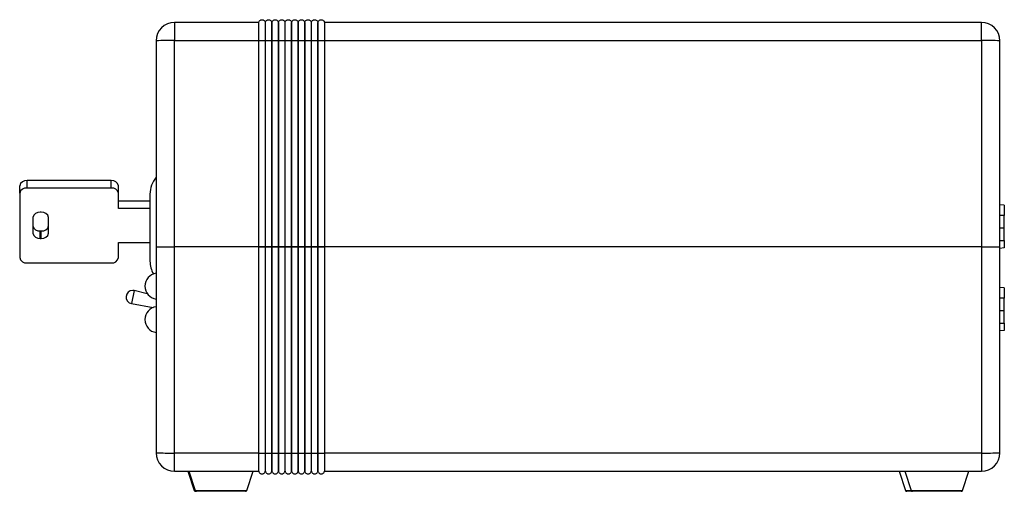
# Model space of a CAD drawing. Header units: inches. Extents: x 0.5 to 25.1, y 1 to 26.2.
# Tile 14 of 23: x 17.8 to 25.1, y 10 to 13.5. Entities that reach past the tile are written whole.
import ezdxf

# ---------------------------------------------------------------- set-up
doc = ezdxf.new("R2010")
doc.units = ezdxf.units.IN
doc.header["$MEASUREMENT"] = 0
doc.layers.add('SLD-0_0', color=7, linetype='Continuous')

msp = doc.modelspace()

# ---------------------------------------------------------------- linework, layer by layer
at = {"layer": 'SLD-0_0', "color": 7, "linetype": 'Continuous', "lineweight": 25}
for p, q in [((18.9343, 13.4653), (18.9343, 13.3294)), ((19.5647, 13.4653), (18.9343, 13.4653)), ((19.614, 13.4653), (19.613, 13.4653)), ((19.6632, 13.4653), (19.6622, 13.4653)), ((19.7124, 13.4653), (19.7114, 13.4653)), ((19.7616, 13.4653), (19.7606, 13.4653)), ((19.8108, 13.4653), (19.8098, 13.4653)), ((19.86, 13.4653), (19.859, 13.4653)), ((19.9092, 13.4653), (19.9082, 13.4653)), ((19.9584, 13.4653), (19.9574, 13.4653)), ((20.0077, 13.4653), (20.0067, 13.4653)), ((24.9717, 13.4653), (20.0559, 13.4653)), ((24.9717, 13.3294), (24.9717, 13.4653)), ((18.7965, 13.3275), (18.7965, 11.7881)), ((18.9343, 11.7881), (18.9343, 13.3294)), ((18.9343, 13.3294), (19.5647, 13.3294)), ((19.5647, 11.7881), (19.5647, 13.3294)), ((19.613, 13.3294), (19.613, 11.7881)), ((19.613, 13.3294), (19.614, 13.3294)), ((19.614, 11.7881), (19.614, 13.3294)), ((19.6622, 13.3294), (19.6622, 11.7881)), ((19.6622, 13.3294), (19.6632, 13.3294)), ((19.6632, 11.7881), (19.6632, 13.3294)), ((19.7114, 13.3294), (19.7114, 11.7881)), ((19.7114, 13.3294), (19.7124, 13.3294)), ((19.7124, 11.7881), (19.7124, 13.3294)), ((19.7606, 13.3294), (19.7606, 11.7881)), ((19.7606, 13.3294), (19.7616, 13.3294)), ((19.7616, 11.7881), (19.7616, 13.3294)), ((19.8098, 13.3294), (19.8098, 11.7881)), ((19.8098, 13.3294), (19.8108, 13.3294)), ((19.8108, 11.7881), (19.8108, 13.3294)), ((19.859, 13.3294), (19.859, 11.7881)), ((19.859, 13.3294), (19.86, 13.3294)), ((19.86, 11.7881), (19.86, 13.3294)), ((19.9082, 13.3294), (19.9082, 11.7881)), ((19.9082, 13.3294), (19.9092, 13.3294)), ((19.9092, 11.7881), (19.9092, 13.3294)), ((19.9574, 13.3294), (19.9574, 11.7881)), ((19.9574, 13.3294), (19.9584, 13.3294)), ((19.9584, 11.7881), (19.9584, 13.3294)), ((20.0067, 13.3294), (20.0067, 11.7881)), ((20.0067, 13.3294), (20.0077, 13.3294)), ((20.0077, 11.7881), (20.0077, 13.3294)), ((20.0559, 13.3294), (20.0559, 11.7881)), ((20.0559, 13.3294), (24.9717, 13.3294)), ((24.9717, 13.3294), (24.9717, 11.7881)), ((25.1095, 11.7881), (25.1095, 13.3275)), ((17.7758, 12.1876), (17.7758, 12.2433)), ((17.831, 12.2266), (17.831, 12.2823)), ((18.4607, 12.2823), (17.831, 12.2823)), ((18.4607, 12.2266), (18.4607, 12.2823)), ((18.5158, 12.1876), (18.5158, 12.2433)), ((17.7758, 12.1876), (17.7758, 11.707)), ((18.4607, 12.2266), (17.831, 12.2266)), ((18.5158, 12.0735), (18.5158, 12.1876)), ((18.7508, 12.1816), (18.7508, 11.6816)), ((18.7508, 12.1292), (18.5158, 12.1292)), ((25.143, 12.0988), (25.1095, 12.1017)), ((25.143, 12.0988), (25.143, 12.0213)), ((17.9372, 12.0457), (17.9294, 12.0457)), ((18.7508, 12.0735), (18.5158, 12.0735)), ((25.143, 12.0213), (25.1095, 12.0213)), ((25.143, 11.9268), (25.143, 12.0213)), ((17.8743, 12.0067), (17.8743, 11.8898)), ((17.9924, 11.8898), (17.9924, 12.0067)), ((17.9294, 11.8508), (17.9294, 11.9065)), ((17.9294, 11.9065), (17.9372, 11.9065)), ((17.9372, 11.8508), (17.9372, 11.9065)), ((25.143, 11.9268), (25.1095, 11.9268)), ((25.143, 11.8324), (25.143, 11.9268)), ((17.9294, 11.8508), (17.9372, 11.8508)), ((18.5158, 11.707), (18.5158, 11.8211)), ((18.5158, 11.8211), (18.7508, 11.8211)), ((18.7965, 11.7881), (18.7965, 10.2488)), ((19.5647, 11.7881), (18.9343, 11.7881)), ((18.9343, 10.2469), (18.9343, 11.7881)), ((19.5647, 10.2469), (19.5647, 11.7881)), ((19.613, 11.7881), (19.5647, 11.7881)), ((19.613, 11.7881), (19.613, 10.2469)), ((19.614, 11.7881), (19.613, 11.7881)), ((19.614, 10.2469), (19.614, 11.7881)), ((19.6622, 11.7881), (19.614, 11.7881)), ((19.6622, 11.7881), (19.6622, 10.2469)), ((19.6632, 11.7881), (19.6622, 11.7881)), ((19.6632, 10.2469), (19.6632, 11.7881)), ((19.7114, 11.7881), (19.6632, 11.7881)), ((19.7114, 11.7881), (19.7114, 10.2469)), ((19.7124, 11.7881), (19.7114, 11.7881)), ((19.7124, 10.2469), (19.7124, 11.7881)), ((19.7606, 11.7881), (19.7124, 11.7881)), ((19.7606, 11.7881), (19.7606, 10.2469)), ((19.7616, 11.7881), (19.7606, 11.7881)), ((19.7616, 10.2469), (19.7616, 11.7881)), ((19.8098, 11.7881), (19.7616, 11.7881)), ((19.8098, 11.7881), (19.8098, 10.2469)), ((19.8108, 11.7881), (19.8098, 11.7881)), ((19.8108, 10.2469), (19.8108, 11.7881)), ((19.859, 11.7881), (19.8108, 11.7881)), ((19.859, 11.7881), (19.859, 10.2469)), ((19.86, 11.7881), (19.859, 11.7881)), ((19.86, 10.2469), (19.86, 11.7881)), ((19.9082, 11.7881), (19.86, 11.7881)), ((19.9082, 11.7881), (19.9082, 10.2469)), ((19.9092, 11.7881), (19.9082, 11.7881)), ((19.9092, 10.2469), (19.9092, 11.7881)), ((19.9574, 11.7881), (19.9092, 11.7881)), ((19.9574, 11.7881), (19.9574, 10.2469)), ((19.9584, 11.7881), (19.9574, 11.7881)), ((19.9584, 10.2469), (19.9584, 11.7881)), ((20.0067, 11.7881), (19.9584, 11.7881)), ((20.0067, 11.7881), (20.0067, 10.2469)), ((20.0077, 11.7881), (20.0067, 11.7881)), ((20.0077, 10.2469), (20.0077, 11.7881)), ((20.0559, 11.7881), (20.0077, 11.7881)), ((20.0559, 11.7881), (20.0559, 10.2469)), ((24.9717, 11.7881), (20.0559, 11.7881)), ((24.9717, 11.7881), (24.9717, 10.2469)), ((25.143, 11.8324), (25.1095, 11.8324)), ((25.1107, 11.8324), (25.1095, 11.8323)), ((25.1095, 10.2488), (25.1095, 11.7881)), ((25.143, 11.8339), (25.143, 11.7792)), ((25.143, 11.7792), (25.1095, 11.7763)), ((17.831, 11.668), (18.4607, 11.668)), ((18.633, 11.4612), (18.6122, 11.3634)), ((18.7303, 11.4375), (18.633, 11.4612)), ((25.143, 11.4815), (25.1095, 11.4844)), ((25.143, 11.4815), (25.143, 11.4039)), ((18.6122, 11.3634), (18.7733, 11.3339)), ((25.143, 11.4039), (25.1095, 11.4039)), ((25.143, 11.3095), (25.143, 11.4039)), ((25.143, 11.3095), (25.1095, 11.3095)), ((25.143, 11.215), (25.143, 11.3095)), ((25.143, 11.215), (25.1095, 11.215)), ((25.1107, 11.215), (25.1095, 11.215)), ((25.143, 11.2165), (25.143, 11.1619)), ((25.143, 11.1619), (25.1095, 11.159)), ((19.5647, 10.2469), (18.9343, 10.2469)), ((18.9343, 10.111), (18.9343, 10.2469)), ((19.614, 10.2469), (19.613, 10.2469)), ((19.6632, 10.2469), (19.6622, 10.2469)), ((19.7124, 10.2469), (19.7114, 10.2469)), ((19.7616, 10.2469), (19.7606, 10.2469)), ((19.8108, 10.2469), (19.8098, 10.2469)), ((19.86, 10.2469), (19.859, 10.2469)), ((19.9092, 10.2469), (19.9082, 10.2469)), ((19.9584, 10.2469), (19.9574, 10.2469)), ((20.0077, 10.2469), (20.0067, 10.2469)), ((24.9717, 10.2469), (20.0559, 10.2469)), ((24.9717, 10.2469), (24.9717, 10.111)), ((18.9343, 10.111), (19.5647, 10.111)), ((19.0342, 10.111), (19.082, 9.9678)), ((19.0421, 10.111), (19.0898, 9.9678)), ((19.4744, 9.9678), (19.5221, 10.111)), ((19.613, 10.111), (19.614, 10.111)), ((19.6622, 10.111), (19.6632, 10.111)), ((19.7114, 10.111), (19.7124, 10.111)), ((19.7606, 10.111), (19.7616, 10.111)), ((19.8098, 10.111), (19.8108, 10.111)), ((19.859, 10.111), (19.86, 10.111)), ((19.9082, 10.111), (19.9092, 10.111)), ((19.9574, 10.111), (19.9584, 10.111)), ((20.0067, 10.111), (20.0077, 10.111)), ((20.0559, 10.111), (24.9717, 10.111)), ((24.3556, 10.111), (24.4033, 9.9678)), ((24.3981, 10.111), (24.4458, 9.9678)), ((24.8304, 9.9678), (24.8781, 10.111)), ((19.082, 9.9678), (19.0898, 9.9678)), ((19.0898, 9.9678), (19.2821, 9.9678)), ((19.0993, 9.961), (19.0914, 9.961)), ((19.2821, 9.961), (19.0993, 9.961)), ((19.2821, 9.9678), (19.4744, 9.9678)), ((19.4649, 9.961), (19.2821, 9.961)), ((24.4033, 9.9678), (24.4458, 9.9678)), ((24.4553, 9.961), (24.4128, 9.961)), ((24.4458, 9.9678), (24.6381, 9.9678)), ((24.6381, 9.961), (24.4553, 9.961)), ((24.6381, 9.9678), (24.8304, 9.9678)), ((24.8209, 9.961), (24.6381, 9.961))]:
    msp.add_line(p, q, dxfattribs=at)
for centre, radius, start, end in [((18.9343, 13.3275), 0.1378, 90, 180), ((24.9717, 13.3275), 0.1378, 360, 90), ((18.8999, 10.7755), 2.5541, 89.22732, 92.31916), ((25.0062, 10.7755), 2.5541, 87.68084, 90.77268), ((18.9463, 12.1816), 0.1955, 139.99673, 180), ((17.8241, 12.2336), 0.0492, 81.95053, 168.57825), ((18.4676, 12.2336), 0.0492, 11.42175, 98.04947), ((17.8241, 12.1779), 0.0492, 81.95053, 168.57825), ((18.4676, 12.1779), 0.0492, 11.42175, 98.04947), ((17.9225, 11.997), 0.0492, 81.95053, 168.57825), ((17.9441, 11.997), 0.0492, 11.42175, 98.04947), ((17.9225, 11.9552), 0.0492, 191.42175, 278.04947), ((17.9441, 11.9552), 0.0492, 261.95053, 348.57825), ((17.9225, 11.8995), 0.0492, 191.42175, 278.04947), ((17.9441, 11.8995), 0.0492, 261.95053, 348.57825), ((17.8241, 11.7167), 0.0492, 191.42175, 278.04947), ((18.4676, 11.7167), 0.0492, 261.95053, 348.57825), ((18.9463, 11.6816), 0.1955, 180, 209.60896), ((18.8093, 11.4938), 0.097, 97.56121, 262.43879), ((18.6212, 11.4126), 0.05, 90, 259.63725), ((18.6212, 11.4126), 0.05, 76.36275, 90), ((18.8093, 11.2438), 0.097, 97.56121, 262.43879), ((18.8999, 12.8007), 2.5541, 267.68084, 270.77268), ((18.9343, 10.2488), 0.1378, 180, 270), ((25.0062, 12.8007), 2.5541, 269.22732, 272.31916), ((24.9717, 10.2488), 0.1378, 270, 0), ((19.0914, 9.971), 0.01, 198.43495, 270), ((19.0993, 9.971), 0.01, 198.43495, 270), ((19.4649, 9.971), 0.01, 270, 341.56505), ((24.4128, 9.971), 0.01, 198.43495, 270), ((24.4553, 9.971), 0.01, 198.43495, 270), ((24.8209, 9.971), 0.01, 270, 341.56505)]:
    msp.add_arc(centre, radius, start, end, dxfattribs=at)
for points in [[(19.5647, 13.4653), (19.5653, 13.4679), (19.5663, 13.4706), (19.5693, 13.4756), (19.5712, 13.4778), (19.5758, 13.4814), (19.5784, 13.4828), (19.5837, 13.4846), (19.5863, 13.485), (19.5914, 13.485), (19.594, 13.4846), (19.5993, 13.4828), (19.6019, 13.4814), (19.6065, 13.4778), (19.6084, 13.4756), (19.6114, 13.4706), (19.6124, 13.4679), (19.613, 13.4653)], [(19.614, 13.4653), (19.6145, 13.4679), (19.6155, 13.4706), (19.6185, 13.4756), (19.6205, 13.4778), (19.625, 13.4814), (19.6276, 13.4828), (19.6329, 13.4846), (19.6356, 13.485), (19.6406, 13.485), (19.6432, 13.4846), (19.6485, 13.4828), (19.6511, 13.4814), (19.6557, 13.4778), (19.6576, 13.4756), (19.6606, 13.4706), (19.6616, 13.4679), (19.6622, 13.4653)], [(19.6632, 13.4653), (19.6637, 13.4679), (19.6647, 13.4706), (19.6677, 13.4756), (19.6697, 13.4778), (19.6742, 13.4814), (19.6768, 13.4828), (19.6821, 13.4846), (19.6848, 13.485), (19.6898, 13.485), (19.6924, 13.4846), (19.6977, 13.4828), (19.7003, 13.4814), (19.7049, 13.4778), (19.7069, 13.4756), (19.7098, 13.4706), (19.7108, 13.4679), (19.7114, 13.4653)], [(19.7124, 13.4653), (19.7129, 13.4679), (19.7139, 13.4706), (19.7169, 13.4756), (19.7189, 13.4778), (19.7235, 13.4814), (19.726, 13.4828), (19.7313, 13.4846), (19.734, 13.485), (19.739, 13.485), (19.7417, 13.4846), (19.7469, 13.4828), (19.7495, 13.4814), (19.7541, 13.4778), (19.7561, 13.4756), (19.7591, 13.4706), (19.7601, 13.4679), (19.7606, 13.4653)], [(19.7616, 13.4653), (19.7621, 13.4679), (19.7631, 13.4706), (19.7661, 13.4756), (19.7681, 13.4778), (19.7727, 13.4814), (19.7753, 13.4828), (19.7805, 13.4846), (19.7832, 13.485), (19.7882, 13.485), (19.7909, 13.4846), (19.7961, 13.4828), (19.7987, 13.4814), (19.8033, 13.4778), (19.8053, 13.4756), (19.8083, 13.4706), (19.8093, 13.4679), (19.8098, 13.4653)], [(19.8108, 13.4653), (19.8113, 13.4679), (19.8124, 13.4706), (19.8153, 13.4756), (19.8173, 13.4778), (19.8219, 13.4814), (19.8245, 13.4828), (19.8297, 13.4846), (19.8324, 13.485), (19.8374, 13.485), (19.8401, 13.4846), (19.8454, 13.4828), (19.8479, 13.4814), (19.8525, 13.4778), (19.8545, 13.4756), (19.8575, 13.4706), (19.8585, 13.4679), (19.859, 13.4653)], [(19.86, 13.4653), (19.8606, 13.4679), (19.8616, 13.4706), (19.8645, 13.4756), (19.8665, 13.4778), (19.8711, 13.4814), (19.8737, 13.4828), (19.879, 13.4846), (19.8816, 13.485), (19.8866, 13.485), (19.8893, 13.4846), (19.8946, 13.4828), (19.8972, 13.4814), (19.9017, 13.4778), (19.9037, 13.4756), (19.9067, 13.4706), (19.9077, 13.4679), (19.9082, 13.4653)], [(19.9092, 13.4653), (19.9098, 13.4679), (19.9108, 13.4706), (19.9138, 13.4756), (19.9157, 13.4778), (19.9203, 13.4814), (19.9229, 13.4828), (19.9282, 13.4846), (19.9308, 13.485), (19.9358, 13.485), (19.9385, 13.4846), (19.9438, 13.4828), (19.9464, 13.4814), (19.9509, 13.4778), (19.9529, 13.4756), (19.9559, 13.4706), (19.9569, 13.4679), (19.9574, 13.4653)], [(19.9584, 13.4653), (19.959, 13.4679), (19.96, 13.4706), (19.963, 13.4756), (19.9649, 13.4778), (19.9695, 13.4814), (19.9721, 13.4828), (19.9774, 13.4846), (19.9801, 13.485), (19.9851, 13.485), (19.9877, 13.4846), (19.993, 13.4828), (19.9956, 13.4814), (20.0002, 13.4778), (20.0021, 13.4756), (20.0051, 13.4706), (20.0061, 13.4679), (20.0067, 13.4653)], [(20.0077, 13.4653), (20.0082, 13.4679), (20.0092, 13.4706), (20.0122, 13.4756), (20.0142, 13.4778), (20.0187, 13.4814), (20.0213, 13.4828), (20.0266, 13.4846), (20.0293, 13.485), (20.0343, 13.485), (20.0369, 13.4846), (20.0422, 13.4828), (20.0448, 13.4814), (20.0494, 13.4778), (20.0513, 13.4756), (20.0543, 13.4706), (20.0553, 13.4679), (20.0559, 13.4653)], [(19.5647, 13.3294), (19.5653, 13.3294), (19.5663, 13.3294), (19.5693, 13.3295), (19.5712, 13.3295), (19.5758, 13.3296), (19.5784, 13.3296), (19.5837, 13.3296), (19.5863, 13.3296), (19.5914, 13.3296), (19.594, 13.3296), (19.5993, 13.3296), (19.6019, 13.3296), (19.6065, 13.3295), (19.6084, 13.3295), (19.6114, 13.3294), (19.6124, 13.3294), (19.613, 13.3294)], [(19.614, 13.3294), (19.6145, 13.3294), (19.6155, 13.3294), (19.6185, 13.3295), (19.6205, 13.3295), (19.625, 13.3296), (19.6276, 13.3296), (19.6329, 13.3296), (19.6356, 13.3296), (19.6406, 13.3296), (19.6432, 13.3296), (19.6485, 13.3296), (19.6511, 13.3296), (19.6557, 13.3295), (19.6576, 13.3295), (19.6606, 13.3294), (19.6616, 13.3294), (19.6622, 13.3294)], [(19.6632, 13.3294), (19.6637, 13.3294), (19.6647, 13.3294), (19.6677, 13.3295), (19.6697, 13.3295), (19.6742, 13.3296), (19.6768, 13.3296), (19.6821, 13.3296), (19.6848, 13.3296), (19.6898, 13.3296), (19.6924, 13.3296), (19.6977, 13.3296), (19.7003, 13.3296), (19.7049, 13.3295), (19.7069, 13.3295), (19.7098, 13.3294), (19.7108, 13.3294), (19.7114, 13.3294)], [(19.7124, 13.3294), (19.7129, 13.3294), (19.7139, 13.3294), (19.7169, 13.3295), (19.7189, 13.3295), (19.7235, 13.3296), (19.726, 13.3296), (19.7313, 13.3296), (19.734, 13.3296), (19.739, 13.3296), (19.7417, 13.3296), (19.7469, 13.3296), (19.7495, 13.3296), (19.7541, 13.3295), (19.7561, 13.3295), (19.7591, 13.3294), (19.7601, 13.3294), (19.7606, 13.3294)], [(19.7616, 13.3294), (19.7621, 13.3294), (19.7631, 13.3294), (19.7661, 13.3295), (19.7681, 13.3295), (19.7727, 13.3296), (19.7753, 13.3296), (19.7805, 13.3296), (19.7832, 13.3296), (19.7882, 13.3296), (19.7909, 13.3296), (19.7961, 13.3296), (19.7987, 13.3296), (19.8033, 13.3295), (19.8053, 13.3295), (19.8083, 13.3294), (19.8093, 13.3294), (19.8098, 13.3294)], [(19.8108, 13.3294), (19.8113, 13.3294), (19.8124, 13.3294), (19.8153, 13.3295), (19.8173, 13.3295), (19.8219, 13.3296), (19.8245, 13.3296), (19.8297, 13.3296), (19.8324, 13.3296), (19.8374, 13.3296), (19.8401, 13.3296), (19.8454, 13.3296), (19.8479, 13.3296), (19.8525, 13.3295), (19.8545, 13.3295), (19.8575, 13.3294), (19.8585, 13.3294), (19.859, 13.3294)], [(19.86, 13.3294), (19.8606, 13.3294), (19.8616, 13.3294), (19.8645, 13.3295), (19.8665, 13.3295), (19.8711, 13.3296), (19.8737, 13.3296), (19.879, 13.3296), (19.8816, 13.3296), (19.8866, 13.3296), (19.8893, 13.3296), (19.8946, 13.3296), (19.8972, 13.3296), (19.9017, 13.3295), (19.9037, 13.3295), (19.9067, 13.3294), (19.9077, 13.3294), (19.9082, 13.3294)], [(19.9092, 13.3294), (19.9098, 13.3294), (19.9108, 13.3294), (19.9138, 13.3295), (19.9157, 13.3295), (19.9203, 13.3296), (19.9229, 13.3296), (19.9282, 13.3296), (19.9308, 13.3296), (19.9358, 13.3296), (19.9385, 13.3296), (19.9438, 13.3296), (19.9464, 13.3296), (19.9509, 13.3295), (19.9529, 13.3295), (19.9559, 13.3294), (19.9569, 13.3294), (19.9574, 13.3294)], [(19.9584, 13.3294), (19.959, 13.3294), (19.96, 13.3294), (19.963, 13.3295), (19.9649, 13.3295), (19.9695, 13.3296), (19.9721, 13.3296), (19.9774, 13.3296), (19.9801, 13.3296), (19.9851, 13.3296), (19.9877, 13.3296), (19.993, 13.3296), (19.9956, 13.3296), (20.0002, 13.3295), (20.0021, 13.3295), (20.0051, 13.3294), (20.0061, 13.3294), (20.0067, 13.3294)], [(20.0077, 13.3294), (20.0082, 13.3294), (20.0092, 13.3294), (20.0122, 13.3295), (20.0142, 13.3295), (20.0187, 13.3296), (20.0213, 13.3296), (20.0266, 13.3296), (20.0293, 13.3296), (20.0343, 13.3296), (20.0369, 13.3296), (20.0422, 13.3296), (20.0448, 13.3296), (20.0494, 13.3295), (20.0513, 13.3295), (20.0543, 13.3294), (20.0553, 13.3294), (20.0559, 13.3294)], [(19.5647, 11.7881), (19.5653, 11.7882), (19.5663, 11.7882), (19.5693, 11.7883), (19.5712, 11.7883), (19.5758, 11.7883), (19.5784, 11.7884), (19.5837, 11.7884), (19.5863, 11.7884), (19.5914, 11.7884), (19.594, 11.7884), (19.5993, 11.7884), (19.6019, 11.7883), (19.6065, 11.7883), (19.6084, 11.7883), (19.6114, 11.7882), (19.6124, 11.7882), (19.613, 11.7881)], [(19.614, 11.7881), (19.6145, 11.7882), (19.6155, 11.7882), (19.6185, 11.7883), (19.6205, 11.7883), (19.625, 11.7883), (19.6276, 11.7884), (19.6329, 11.7884), (19.6356, 11.7884), (19.6406, 11.7884), (19.6432, 11.7884), (19.6485, 11.7884), (19.6511, 11.7883), (19.6557, 11.7883), (19.6576, 11.7883), (19.6606, 11.7882), (19.6616, 11.7882), (19.6622, 11.7881)], [(19.6632, 11.7881), (19.6637, 11.7882), (19.6647, 11.7882), (19.6677, 11.7883), (19.6697, 11.7883), (19.6742, 11.7883), (19.6768, 11.7884), (19.6821, 11.7884), (19.6848, 11.7884), (19.6898, 11.7884), (19.6924, 11.7884), (19.6977, 11.7884), (19.7003, 11.7883), (19.7049, 11.7883), (19.7069, 11.7883), (19.7098, 11.7882), (19.7108, 11.7882), (19.7114, 11.7881)], [(19.7124, 11.7881), (19.7129, 11.7882), (19.7139, 11.7882), (19.7169, 11.7883), (19.7189, 11.7883), (19.7235, 11.7883), (19.726, 11.7884), (19.7313, 11.7884), (19.734, 11.7884), (19.739, 11.7884), (19.7417, 11.7884), (19.7469, 11.7884), (19.7495, 11.7883), (19.7541, 11.7883), (19.7561, 11.7883), (19.7591, 11.7882), (19.7601, 11.7882), (19.7606, 11.7881)], [(19.7616, 11.7881), (19.7621, 11.7882), (19.7631, 11.7882), (19.7661, 11.7883), (19.7681, 11.7883), (19.7727, 11.7883), (19.7753, 11.7884), (19.7805, 11.7884), (19.7832, 11.7884), (19.7882, 11.7884), (19.7909, 11.7884), (19.7961, 11.7884), (19.7987, 11.7883), (19.8033, 11.7883), (19.8053, 11.7883), (19.8083, 11.7882), (19.8093, 11.7882), (19.8098, 11.7881)], [(19.8108, 11.7881), (19.8113, 11.7882), (19.8124, 11.7882), (19.8153, 11.7883), (19.8173, 11.7883), (19.8219, 11.7883), (19.8245, 11.7884), (19.8297, 11.7884), (19.8324, 11.7884), (19.8374, 11.7884), (19.8401, 11.7884), (19.8454, 11.7884), (19.8479, 11.7883), (19.8525, 11.7883), (19.8545, 11.7883), (19.8575, 11.7882), (19.8585, 11.7882), (19.859, 11.7881)], [(19.86, 11.7881), (19.8606, 11.7882), (19.8616, 11.7882), (19.8645, 11.7883), (19.8665, 11.7883), (19.8711, 11.7883), (19.8737, 11.7884), (19.879, 11.7884), (19.8816, 11.7884), (19.8866, 11.7884), (19.8893, 11.7884), (19.8946, 11.7884), (19.8972, 11.7883), (19.9017, 11.7883), (19.9037, 11.7883), (19.9067, 11.7882), (19.9077, 11.7882), (19.9082, 11.7881)], [(19.9092, 11.7881), (19.9098, 11.7882), (19.9108, 11.7882), (19.9138, 11.7883), (19.9157, 11.7883), (19.9203, 11.7883), (19.9229, 11.7884), (19.9282, 11.7884), (19.9308, 11.7884), (19.9358, 11.7884), (19.9385, 11.7884), (19.9438, 11.7884), (19.9464, 11.7883), (19.9509, 11.7883), (19.9529, 11.7883), (19.9559, 11.7882), (19.9569, 11.7882), (19.9574, 11.7881)], [(19.9584, 11.7881), (19.959, 11.7882), (19.96, 11.7882), (19.963, 11.7883), (19.9649, 11.7883), (19.9695, 11.7883), (19.9721, 11.7884), (19.9774, 11.7884), (19.9801, 11.7884), (19.9851, 11.7884), (19.9877, 11.7884), (19.993, 11.7884), (19.9956, 11.7883), (20.0002, 11.7883), (20.0021, 11.7883), (20.0051, 11.7882), (20.0061, 11.7882), (20.0067, 11.7881)], [(20.0077, 11.7881), (20.0082, 11.7882), (20.0092, 11.7882), (20.0122, 11.7883), (20.0142, 11.7883), (20.0187, 11.7883), (20.0213, 11.7884), (20.0266, 11.7884), (20.0293, 11.7884), (20.0343, 11.7884), (20.0369, 11.7884), (20.0422, 11.7884), (20.0448, 11.7883), (20.0494, 11.7883), (20.0513, 11.7883), (20.0543, 11.7882), (20.0553, 11.7882), (20.0559, 11.7881)], [(19.5647, 10.2469), (19.5653, 10.2469), (19.5663, 10.2468), (19.5693, 10.2468), (19.5712, 10.2467), (19.5758, 10.2467), (19.5784, 10.2467), (19.5837, 10.2466), (19.5863, 10.2466), (19.5914, 10.2466), (19.594, 10.2466), (19.5993, 10.2467), (19.6019, 10.2467), (19.6065, 10.2467), (19.6084, 10.2468), (19.6114, 10.2468), (19.6124, 10.2469), (19.613, 10.2469)], [(19.614, 10.2469), (19.6145, 10.2469), (19.6155, 10.2468), (19.6185, 10.2468), (19.6205, 10.2467), (19.625, 10.2467), (19.6276, 10.2467), (19.6329, 10.2466), (19.6356, 10.2466), (19.6406, 10.2466), (19.6432, 10.2466), (19.6485, 10.2467), (19.6511, 10.2467), (19.6557, 10.2467), (19.6576, 10.2468), (19.6606, 10.2468), (19.6616, 10.2469), (19.6622, 10.2469)], [(19.6632, 10.2469), (19.6637, 10.2469), (19.6647, 10.2468), (19.6677, 10.2468), (19.6697, 10.2467), (19.6742, 10.2467), (19.6768, 10.2467), (19.6821, 10.2466), (19.6848, 10.2466), (19.6898, 10.2466), (19.6924, 10.2466), (19.6977, 10.2467), (19.7003, 10.2467), (19.7049, 10.2467), (19.7069, 10.2468), (19.7098, 10.2468), (19.7108, 10.2469), (19.7114, 10.2469)], [(19.7124, 10.2469), (19.7129, 10.2469), (19.7139, 10.2468), (19.7169, 10.2468), (19.7189, 10.2467), (19.7235, 10.2467), (19.726, 10.2467), (19.7313, 10.2466), (19.734, 10.2466), (19.739, 10.2466), (19.7417, 10.2466), (19.7469, 10.2467), (19.7495, 10.2467), (19.7541, 10.2467), (19.7561, 10.2468), (19.7591, 10.2468), (19.7601, 10.2469), (19.7606, 10.2469)], [(19.7616, 10.2469), (19.7621, 10.2469), (19.7631, 10.2468), (19.7661, 10.2468), (19.7681, 10.2467), (19.7727, 10.2467), (19.7753, 10.2467), (19.7805, 10.2466), (19.7832, 10.2466), (19.7882, 10.2466), (19.7909, 10.2466), (19.7961, 10.2467), (19.7987, 10.2467), (19.8033, 10.2467), (19.8053, 10.2468), (19.8083, 10.2468), (19.8093, 10.2469), (19.8098, 10.2469)], [(19.8108, 10.2469), (19.8113, 10.2469), (19.8124, 10.2468), (19.8153, 10.2468), (19.8173, 10.2467), (19.8219, 10.2467), (19.8245, 10.2467), (19.8297, 10.2466), (19.8324, 10.2466), (19.8374, 10.2466), (19.8401, 10.2466), (19.8454, 10.2467), (19.8479, 10.2467), (19.8525, 10.2467), (19.8545, 10.2468), (19.8575, 10.2468), (19.8585, 10.2469), (19.859, 10.2469)], [(19.86, 10.2469), (19.8606, 10.2469), (19.8616, 10.2468), (19.8645, 10.2468), (19.8665, 10.2467), (19.8711, 10.2467), (19.8737, 10.2467), (19.879, 10.2466), (19.8816, 10.2466), (19.8866, 10.2466), (19.8893, 10.2466), (19.8946, 10.2467), (19.8972, 10.2467), (19.9017, 10.2467), (19.9037, 10.2468), (19.9067, 10.2468), (19.9077, 10.2469), (19.9082, 10.2469)], [(19.9092, 10.2469), (19.9098, 10.2469), (19.9108, 10.2468), (19.9138, 10.2468), (19.9157, 10.2467), (19.9203, 10.2467), (19.9229, 10.2467), (19.9282, 10.2466), (19.9308, 10.2466), (19.9358, 10.2466), (19.9385, 10.2466), (19.9438, 10.2467), (19.9464, 10.2467), (19.9509, 10.2467), (19.9529, 10.2468), (19.9559, 10.2468), (19.9569, 10.2469), (19.9574, 10.2469)], [(19.9584, 10.2469), (19.959, 10.2469), (19.96, 10.2468), (19.963, 10.2468), (19.9649, 10.2467), (19.9695, 10.2467), (19.9721, 10.2467), (19.9774, 10.2466), (19.9801, 10.2466), (19.9851, 10.2466), (19.9877, 10.2466), (19.993, 10.2467), (19.9956, 10.2467), (20.0002, 10.2467), (20.0021, 10.2468), (20.0051, 10.2468), (20.0061, 10.2469), (20.0067, 10.2469)], [(20.0077, 10.2469), (20.0082, 10.2469), (20.0092, 10.2468), (20.0122, 10.2468), (20.0142, 10.2467), (20.0187, 10.2467), (20.0213, 10.2467), (20.0266, 10.2466), (20.0293, 10.2466), (20.0343, 10.2466), (20.0369, 10.2466), (20.0422, 10.2467), (20.0448, 10.2467), (20.0494, 10.2467), (20.0513, 10.2468), (20.0543, 10.2468), (20.0553, 10.2469), (20.0559, 10.2469)], [(19.5647, 10.111), (19.5653, 10.1083), (19.5663, 10.1056), (19.5693, 10.1007), (19.5712, 10.0984), (19.5758, 10.0948), (19.5784, 10.0934), (19.5837, 10.0917), (19.5863, 10.0913), (19.5914, 10.0913), (19.594, 10.0917), (19.5993, 10.0934), (19.6019, 10.0948), (19.6065, 10.0984), (19.6084, 10.1007), (19.6114, 10.1056), (19.6124, 10.1083), (19.613, 10.111)], [(19.614, 10.111), (19.6145, 10.1083), (19.6155, 10.1056), (19.6185, 10.1007), (19.6205, 10.0984), (19.625, 10.0948), (19.6276, 10.0934), (19.6329, 10.0917), (19.6356, 10.0913), (19.6406, 10.0913), (19.6432, 10.0917), (19.6485, 10.0934), (19.6511, 10.0948), (19.6557, 10.0984), (19.6576, 10.1007), (19.6606, 10.1056), (19.6616, 10.1083), (19.6622, 10.111)], [(19.6632, 10.111), (19.6637, 10.1083), (19.6647, 10.1056), (19.6677, 10.1007), (19.6697, 10.0984), (19.6742, 10.0948), (19.6768, 10.0934), (19.6821, 10.0917), (19.6848, 10.0913), (19.6898, 10.0913), (19.6924, 10.0917), (19.6977, 10.0934), (19.7003, 10.0948), (19.7049, 10.0984), (19.7069, 10.1007), (19.7098, 10.1056), (19.7108, 10.1083), (19.7114, 10.111)], [(19.7124, 10.111), (19.7129, 10.1083), (19.7139, 10.1056), (19.7169, 10.1007), (19.7189, 10.0984), (19.7235, 10.0948), (19.726, 10.0934), (19.7313, 10.0917), (19.734, 10.0913), (19.739, 10.0913), (19.7417, 10.0917), (19.7469, 10.0934), (19.7495, 10.0948), (19.7541, 10.0984), (19.7561, 10.1007), (19.7591, 10.1056), (19.7601, 10.1083), (19.7606, 10.111)], [(19.7616, 10.111), (19.7621, 10.1083), (19.7631, 10.1056), (19.7661, 10.1007), (19.7681, 10.0984), (19.7727, 10.0948), (19.7753, 10.0934), (19.7805, 10.0917), (19.7832, 10.0913), (19.7882, 10.0913), (19.7909, 10.0917), (19.7961, 10.0934), (19.7987, 10.0948), (19.8033, 10.0984), (19.8053, 10.1007), (19.8083, 10.1056), (19.8093, 10.1083), (19.8098, 10.111)], [(19.8108, 10.111), (19.8113, 10.1083), (19.8124, 10.1056), (19.8153, 10.1007), (19.8173, 10.0984), (19.8219, 10.0948), (19.8245, 10.0934), (19.8297, 10.0917), (19.8324, 10.0913), (19.8374, 10.0913), (19.8401, 10.0917), (19.8454, 10.0934), (19.8479, 10.0948), (19.8525, 10.0984), (19.8545, 10.1007), (19.8575, 10.1056), (19.8585, 10.1083), (19.859, 10.111)], [(19.86, 10.111), (19.8606, 10.1083), (19.8616, 10.1056), (19.8645, 10.1007), (19.8665, 10.0984), (19.8711, 10.0948), (19.8737, 10.0934), (19.879, 10.0917), (19.8816, 10.0913), (19.8866, 10.0913), (19.8893, 10.0917), (19.8946, 10.0934), (19.8972, 10.0948), (19.9017, 10.0984), (19.9037, 10.1007), (19.9067, 10.1056), (19.9077, 10.1083), (19.9082, 10.111)], [(19.9092, 10.111), (19.9098, 10.1083), (19.9108, 10.1056), (19.9138, 10.1007), (19.9157, 10.0984), (19.9203, 10.0948), (19.9229, 10.0934), (19.9282, 10.0917), (19.9308, 10.0913), (19.9358, 10.0913), (19.9385, 10.0917), (19.9438, 10.0934), (19.9464, 10.0948), (19.9509, 10.0984), (19.9529, 10.1007), (19.9559, 10.1056), (19.9569, 10.1083), (19.9574, 10.111)], [(19.9584, 10.111), (19.959, 10.1083), (19.96, 10.1056), (19.963, 10.1007), (19.9649, 10.0984), (19.9695, 10.0948), (19.9721, 10.0934), (19.9774, 10.0917), (19.9801, 10.0913), (19.9851, 10.0913), (19.9877, 10.0917), (19.993, 10.0934), (19.9956, 10.0948), (20.0002, 10.0984), (20.0021, 10.1007), (20.0051, 10.1056), (20.0061, 10.1083), (20.0067, 10.111)], [(20.0077, 10.111), (20.0082, 10.1083), (20.0092, 10.1056), (20.0122, 10.1007), (20.0142, 10.0984), (20.0187, 10.0948), (20.0213, 10.0934), (20.0266, 10.0917), (20.0293, 10.0913), (20.0343, 10.0913), (20.0369, 10.0917), (20.0422, 10.0934), (20.0448, 10.0948), (20.0494, 10.0984), (20.0513, 10.1007), (20.0543, 10.1056), (20.0553, 10.1083), (20.0559, 10.111)]]:
    msp.add_open_spline(points, degree=3, knots=[0, 0, 0, 0, 0.125, 0.125, 0.25, 0.25, 0.375, 0.375, 0.5, 0.5, 0.625, 0.625, 0.75, 0.75, 0.875, 0.875, 1, 1, 1, 1], dxfattribs=at)
for points, degree in [([(19.5647, 13.455), (19.5647, 13.4618), (19.5647, 13.4653)], 2), ([(19.5647, 13.4256), (19.5647, 13.4382), (19.5647, 13.4482), (19.5647, 13.455)], 3), ([(19.5647, 13.3815), (19.5647, 13.398), (19.5647, 13.413), (19.5647, 13.4256)], 3), ([(19.613, 13.4653), (19.613, 13.4618), (19.613, 13.455)], 2), ([(19.613, 13.455), (19.613, 13.4482), (19.613, 13.4382), (19.613, 13.4256)], 3), ([(19.613, 13.4256), (19.613, 13.413), (19.613, 13.398), (19.613, 13.3815)], 3), ([(19.614, 13.455), (19.614, 13.4618), (19.614, 13.4653)], 2), ([(19.614, 13.4256), (19.614, 13.4382), (19.614, 13.4482), (19.614, 13.455)], 3), ([(19.614, 13.3815), (19.614, 13.398), (19.614, 13.413), (19.614, 13.4256)], 3), ([(19.6622, 13.4653), (19.6622, 13.4618), (19.6622, 13.455)], 2), ([(19.6622, 13.455), (19.6622, 13.4482), (19.6622, 13.4382), (19.6622, 13.4256)], 3), ([(19.6622, 13.4256), (19.6622, 13.413), (19.6622, 13.398), (19.6622, 13.3815)], 3), ([(19.6632, 13.455), (19.6632, 13.4618), (19.6632, 13.4653)], 2), ([(19.6632, 13.4256), (19.6632, 13.4382), (19.6632, 13.4482), (19.6632, 13.455)], 3), ([(19.6632, 13.3815), (19.6632, 13.398), (19.6632, 13.413), (19.6632, 13.4256)], 3), ([(19.7114, 13.4653), (19.7114, 13.4618), (19.7114, 13.455)], 2), ([(19.7114, 13.455), (19.7114, 13.4482), (19.7114, 13.4382), (19.7114, 13.4256)], 3), ([(19.7114, 13.4256), (19.7114, 13.413), (19.7114, 13.398), (19.7114, 13.3815)], 3), ([(19.7124, 13.455), (19.7124, 13.4618), (19.7124, 13.4653)], 2), ([(19.7124, 13.4256), (19.7124, 13.4382), (19.7124, 13.4482), (19.7124, 13.455)], 3), ([(19.7124, 13.3815), (19.7124, 13.398), (19.7124, 13.413), (19.7124, 13.4256)], 3), ([(19.7606, 13.4653), (19.7606, 13.4618), (19.7606, 13.455)], 2), ([(19.7606, 13.455), (19.7606, 13.4482), (19.7606, 13.4382), (19.7606, 13.4256)], 3), ([(19.7606, 13.4256), (19.7606, 13.413), (19.7606, 13.398), (19.7606, 13.3815)], 3), ([(19.7616, 13.455), (19.7616, 13.4618), (19.7616, 13.4653)], 2), ([(19.7616, 13.4256), (19.7616, 13.4382), (19.7616, 13.4482), (19.7616, 13.455)], 3), ([(19.7616, 13.3815), (19.7616, 13.398), (19.7616, 13.413), (19.7616, 13.4256)], 3), ([(19.8098, 13.4653), (19.8098, 13.4618), (19.8098, 13.455)], 2), ([(19.8098, 13.455), (19.8098, 13.4482), (19.8098, 13.4382), (19.8098, 13.4256)], 3), ([(19.8098, 13.4256), (19.8098, 13.413), (19.8098, 13.398), (19.8098, 13.3815)], 3), ([(19.8108, 13.455), (19.8108, 13.4618), (19.8108, 13.4653)], 2), ([(19.8108, 13.4256), (19.8108, 13.4382), (19.8108, 13.4482), (19.8108, 13.455)], 3), ([(19.8108, 13.3815), (19.8108, 13.398), (19.8108, 13.413), (19.8108, 13.4256)], 3), ([(19.859, 13.4653), (19.859, 13.4618), (19.859, 13.455)], 2), ([(19.859, 13.455), (19.859, 13.4482), (19.859, 13.4382), (19.859, 13.4256)], 3), ([(19.859, 13.4256), (19.859, 13.413), (19.859, 13.398), (19.859, 13.3815)], 3), ([(19.86, 13.455), (19.86, 13.4618), (19.86, 13.4653)], 2), ([(19.86, 13.4256), (19.86, 13.4382), (19.86, 13.4482), (19.86, 13.455)], 3), ([(19.86, 13.3815), (19.86, 13.398), (19.86, 13.413), (19.86, 13.4256)], 3), ([(19.9082, 13.4653), (19.9082, 13.4618), (19.9082, 13.455)], 2), ([(19.9082, 13.455), (19.9082, 13.4482), (19.9082, 13.4382), (19.9082, 13.4256)], 3), ([(19.9082, 13.4256), (19.9082, 13.413), (19.9082, 13.398), (19.9082, 13.3815)], 3), ([(19.9092, 13.455), (19.9092, 13.4618), (19.9092, 13.4653)], 2), ([(19.9092, 13.4256), (19.9092, 13.4382), (19.9092, 13.4482), (19.9092, 13.455)], 3), ([(19.9092, 13.3815), (19.9092, 13.398), (19.9092, 13.413), (19.9092, 13.4256)], 3), ([(19.9574, 13.4653), (19.9574, 13.4618), (19.9574, 13.455)], 2), ([(19.9574, 13.455), (19.9574, 13.4482), (19.9574, 13.4382), (19.9574, 13.4256)], 3), ([(19.9574, 13.4256), (19.9574, 13.413), (19.9574, 13.398), (19.9574, 13.3815)], 3), ([(19.9584, 13.455), (19.9584, 13.4618), (19.9584, 13.4653)], 2), ([(19.9584, 13.4256), (19.9584, 13.4382), (19.9584, 13.4482), (19.9584, 13.455)], 3), ([(19.9584, 13.3815), (19.9584, 13.398), (19.9584, 13.413), (19.9584, 13.4256)], 3), ([(20.0067, 13.4653), (20.0067, 13.4618), (20.0067, 13.455)], 2), ([(20.0067, 13.455), (20.0067, 13.4482), (20.0067, 13.4382), (20.0067, 13.4256)], 3), ([(20.0067, 13.4256), (20.0067, 13.413), (20.0067, 13.398), (20.0067, 13.3815)], 3), ([(20.0077, 13.455), (20.0077, 13.4618), (20.0077, 13.4653)], 2), ([(20.0077, 13.4256), (20.0077, 13.4382), (20.0077, 13.4482), (20.0077, 13.455)], 3), ([(20.0077, 13.3815), (20.0077, 13.398), (20.0077, 13.413), (20.0077, 13.4256)], 3), ([(20.0559, 13.4653), (20.0559, 13.4618), (20.0559, 13.455)], 2), ([(20.0559, 13.455), (20.0559, 13.4482), (20.0559, 13.4382), (20.0559, 13.4256)], 3), ([(20.0559, 13.4256), (20.0559, 13.413), (20.0559, 13.398), (20.0559, 13.3815)], 3), ([(19.5647, 13.3294), (19.5647, 13.3473), (19.5647, 13.365), (19.5647, 13.3815)], 3), ([(19.613, 13.3815), (19.613, 13.365), (19.613, 13.3473), (19.613, 13.3294)], 3), ([(19.614, 13.3294), (19.614, 13.3473), (19.614, 13.365), (19.614, 13.3815)], 3), ([(19.6622, 13.3815), (19.6622, 13.365), (19.6622, 13.3473), (19.6622, 13.3294)], 3), ([(19.6632, 13.3294), (19.6632, 13.3473), (19.6632, 13.365), (19.6632, 13.3815)], 3), ([(19.7114, 13.3815), (19.7114, 13.365), (19.7114, 13.3473), (19.7114, 13.3294)], 3), ([(19.7124, 13.3294), (19.7124, 13.3473), (19.7124, 13.365), (19.7124, 13.3815)], 3), ([(19.7606, 13.3815), (19.7606, 13.365), (19.7606, 13.3473), (19.7606, 13.3294)], 3), ([(19.7616, 13.3294), (19.7616, 13.3473), (19.7616, 13.365), (19.7616, 13.3815)], 3), ([(19.8098, 13.3815), (19.8098, 13.365), (19.8098, 13.3473), (19.8098, 13.3294)], 3), ([(19.8108, 13.3294), (19.8108, 13.3473), (19.8108, 13.365), (19.8108, 13.3815)], 3), ([(19.859, 13.3815), (19.859, 13.365), (19.859, 13.3473), (19.859, 13.3294)], 3), ([(19.86, 13.3294), (19.86, 13.3473), (19.86, 13.365), (19.86, 13.3815)], 3), ([(19.9082, 13.3815), (19.9082, 13.365), (19.9082, 13.3473), (19.9082, 13.3294)], 3), ([(19.9092, 13.3294), (19.9092, 13.3473), (19.9092, 13.365), (19.9092, 13.3815)], 3), ([(19.9574, 13.3815), (19.9574, 13.365), (19.9574, 13.3473), (19.9574, 13.3294)], 3), ([(19.9584, 13.3294), (19.9584, 13.3473), (19.9584, 13.365), (19.9584, 13.3815)], 3), ([(20.0067, 13.3815), (20.0067, 13.365), (20.0067, 13.3473), (20.0067, 13.3294)], 3), ([(20.0077, 13.3294), (20.0077, 13.3473), (20.0077, 13.365), (20.0077, 13.3815)], 3), ([(20.0559, 13.3815), (20.0559, 13.365), (20.0559, 13.3473), (20.0559, 13.3294)], 3), ([(18.7965, 11.7881), (18.7995, 11.7881), (18.8062, 11.7881)], 2), ([(18.8062, 11.7881), (18.8129, 11.7881), (18.8234, 11.7881), (18.8369, 11.7881)], 3), ([(18.8369, 11.7881), (18.8503, 11.7881), (18.8666, 11.7881), (18.8836, 11.7881)], 3), ([(18.8836, 11.7881), (18.9006, 11.7881), (18.9181, 11.7881), (18.9343, 11.7881)], 3), ([(24.9717, 11.7881), (24.988, 11.7881), (25.0055, 11.7881), (25.0224, 11.7881)], 3), ([(25.0224, 11.7881), (25.0394, 11.7881), (25.0557, 11.7881), (25.0692, 11.7881)], 3), ([(25.0692, 11.7881), (25.0826, 11.7881), (25.0931, 11.7881), (25.0998, 11.7881)], 3), ([(25.0998, 11.7881), (25.1066, 11.7881), (25.1095, 11.7881)], 2), ([(19.5647, 10.1948), (19.5647, 10.2113), (19.5647, 10.229), (19.5647, 10.2469)], 3), ([(19.613, 10.2469), (19.613, 10.229), (19.613, 10.2112), (19.613, 10.1947)], 3), ([(19.614, 10.1948), (19.614, 10.2113), (19.614, 10.229), (19.614, 10.2469)], 3), ([(19.6622, 10.2469), (19.6622, 10.229), (19.6622, 10.2112), (19.6622, 10.1947)], 3), ([(19.6632, 10.1948), (19.6632, 10.2113), (19.6632, 10.229), (19.6632, 10.2469)], 3), ([(19.7114, 10.2469), (19.7114, 10.229), (19.7114, 10.2112), (19.7114, 10.1947)], 3), ([(19.7124, 10.1948), (19.7124, 10.2113), (19.7124, 10.229), (19.7124, 10.2469)], 3), ([(19.7606, 10.2469), (19.7606, 10.229), (19.7606, 10.2112), (19.7606, 10.1947)], 3), ([(19.7616, 10.1948), (19.7616, 10.2113), (19.7616, 10.229), (19.7616, 10.2469)], 3), ([(19.8098, 10.2469), (19.8098, 10.229), (19.8098, 10.2112), (19.8098, 10.1947)], 3), ([(19.8108, 10.1948), (19.8108, 10.2113), (19.8108, 10.229), (19.8108, 10.2469)], 3), ([(19.859, 10.2469), (19.859, 10.229), (19.859, 10.2112), (19.859, 10.1947)], 3), ([(19.86, 10.1948), (19.86, 10.2113), (19.86, 10.229), (19.86, 10.2469)], 3), ([(19.9082, 10.2469), (19.9082, 10.229), (19.9082, 10.2112), (19.9082, 10.1947)], 3), ([(19.9092, 10.1948), (19.9092, 10.2113), (19.9092, 10.229), (19.9092, 10.2469)], 3), ([(19.9574, 10.2469), (19.9574, 10.229), (19.9574, 10.2112), (19.9574, 10.1947)], 3), ([(19.9584, 10.1948), (19.9584, 10.2113), (19.9584, 10.229), (19.9584, 10.2469)], 3), ([(20.0067, 10.2469), (20.0067, 10.229), (20.0067, 10.2112), (20.0067, 10.1947)], 3), ([(20.0077, 10.1948), (20.0077, 10.2113), (20.0077, 10.229), (20.0077, 10.2469)], 3), ([(20.0559, 10.2469), (20.0559, 10.229), (20.0559, 10.2112), (20.0559, 10.1947)], 3), ([(19.5647, 10.1507), (19.5647, 10.1633), (19.5647, 10.1783), (19.5647, 10.1948)], 3), ([(19.613, 10.1947), (19.613, 10.1782), (19.613, 10.1632), (19.613, 10.1506)], 3), ([(19.614, 10.1507), (19.614, 10.1633), (19.614, 10.1783), (19.614, 10.1948)], 3), ([(19.6622, 10.1947), (19.6622, 10.1782), (19.6622, 10.1632), (19.6622, 10.1506)], 3), ([(19.6632, 10.1507), (19.6632, 10.1633), (19.6632, 10.1783), (19.6632, 10.1948)], 3), ([(19.7114, 10.1947), (19.7114, 10.1782), (19.7114, 10.1632), (19.7114, 10.1506)], 3), ([(19.7124, 10.1507), (19.7124, 10.1633), (19.7124, 10.1783), (19.7124, 10.1948)], 3), ([(19.7606, 10.1947), (19.7606, 10.1782), (19.7606, 10.1632), (19.7606, 10.1506)], 3), ([(19.7616, 10.1507), (19.7616, 10.1633), (19.7616, 10.1783), (19.7616, 10.1948)], 3), ([(19.8098, 10.1947), (19.8098, 10.1782), (19.8098, 10.1632), (19.8098, 10.1506)], 3), ([(19.8108, 10.1507), (19.8108, 10.1633), (19.8108, 10.1783), (19.8108, 10.1948)], 3), ([(19.859, 10.1947), (19.859, 10.1782), (19.859, 10.1632), (19.859, 10.1506)], 3), ([(19.86, 10.1507), (19.86, 10.1633), (19.86, 10.1783), (19.86, 10.1948)], 3), ([(19.9082, 10.1947), (19.9082, 10.1782), (19.9082, 10.1632), (19.9082, 10.1506)], 3), ([(19.9092, 10.1507), (19.9092, 10.1633), (19.9092, 10.1783), (19.9092, 10.1948)], 3), ([(19.9574, 10.1947), (19.9574, 10.1782), (19.9574, 10.1632), (19.9574, 10.1506)], 3), ([(19.9584, 10.1507), (19.9584, 10.1633), (19.9584, 10.1783), (19.9584, 10.1948)], 3), ([(20.0067, 10.1947), (20.0067, 10.1782), (20.0067, 10.1632), (20.0067, 10.1506)], 3), ([(20.0077, 10.1507), (20.0077, 10.1633), (20.0077, 10.1783), (20.0077, 10.1948)], 3), ([(20.0559, 10.1947), (20.0559, 10.1782), (20.0559, 10.1632), (20.0559, 10.1506)], 3), ([(19.5647, 10.1213), (19.5647, 10.1281), (19.5647, 10.1381), (19.5647, 10.1507)], 3), ([(19.5647, 10.111), (19.5647, 10.1145), (19.5647, 10.1213)], 2), ([(19.613, 10.1506), (19.613, 10.138), (19.613, 10.1281), (19.613, 10.1213)], 3), ([(19.613, 10.1213), (19.613, 10.1145), (19.613, 10.111)], 2), ([(19.614, 10.1213), (19.614, 10.1281), (19.614, 10.1381), (19.614, 10.1507)], 3), ([(19.614, 10.111), (19.614, 10.1145), (19.614, 10.1213)], 2), ([(19.6622, 10.1506), (19.6622, 10.138), (19.6622, 10.1281), (19.6622, 10.1213)], 3), ([(19.6622, 10.1213), (19.6622, 10.1145), (19.6622, 10.111)], 2), ([(19.6632, 10.1213), (19.6632, 10.1281), (19.6632, 10.1381), (19.6632, 10.1507)], 3), ([(19.6632, 10.111), (19.6632, 10.1145), (19.6632, 10.1213)], 2), ([(19.7114, 10.1506), (19.7114, 10.138), (19.7114, 10.1281), (19.7114, 10.1213)], 3), ([(19.7114, 10.1213), (19.7114, 10.1145), (19.7114, 10.111)], 2), ([(19.7124, 10.1213), (19.7124, 10.1281), (19.7124, 10.1381), (19.7124, 10.1507)], 3), ([(19.7124, 10.111), (19.7124, 10.1145), (19.7124, 10.1213)], 2), ([(19.7606, 10.1506), (19.7606, 10.138), (19.7606, 10.1281), (19.7606, 10.1213)], 3), ([(19.7606, 10.1213), (19.7606, 10.1145), (19.7606, 10.111)], 2), ([(19.7616, 10.1213), (19.7616, 10.1281), (19.7616, 10.1381), (19.7616, 10.1507)], 3), ([(19.7616, 10.111), (19.7616, 10.1145), (19.7616, 10.1213)], 2), ([(19.8098, 10.1506), (19.8098, 10.138), (19.8098, 10.1281), (19.8098, 10.1213)], 3), ([(19.8098, 10.1213), (19.8098, 10.1145), (19.8098, 10.111)], 2), ([(19.8108, 10.1213), (19.8108, 10.1281), (19.8108, 10.1381), (19.8108, 10.1507)], 3), ([(19.8108, 10.111), (19.8108, 10.1145), (19.8108, 10.1213)], 2), ([(19.859, 10.1506), (19.859, 10.138), (19.859, 10.1281), (19.859, 10.1213)], 3), ([(19.859, 10.1213), (19.859, 10.1145), (19.859, 10.111)], 2), ([(19.86, 10.1213), (19.86, 10.1281), (19.86, 10.1381), (19.86, 10.1507)], 3), ([(19.86, 10.111), (19.86, 10.1145), (19.86, 10.1213)], 2), ([(19.9082, 10.1506), (19.9082, 10.138), (19.9082, 10.1281), (19.9082, 10.1213)], 3), ([(19.9082, 10.1213), (19.9082, 10.1145), (19.9082, 10.111)], 2), ([(19.9092, 10.1213), (19.9092, 10.1281), (19.9092, 10.1381), (19.9092, 10.1507)], 3), ([(19.9092, 10.111), (19.9092, 10.1145), (19.9092, 10.1213)], 2), ([(19.9574, 10.1506), (19.9574, 10.138), (19.9574, 10.1281), (19.9574, 10.1213)], 3), ([(19.9574, 10.1213), (19.9574, 10.1145), (19.9574, 10.111)], 2), ([(19.9584, 10.1213), (19.9584, 10.1281), (19.9584, 10.1381), (19.9584, 10.1507)], 3), ([(19.9584, 10.111), (19.9584, 10.1145), (19.9584, 10.1213)], 2), ([(20.0067, 10.1506), (20.0067, 10.138), (20.0067, 10.1281), (20.0067, 10.1213)], 3), ([(20.0067, 10.1213), (20.0067, 10.1145), (20.0067, 10.111)], 2), ([(20.0077, 10.1213), (20.0077, 10.1281), (20.0077, 10.1381), (20.0077, 10.1507)], 3), ([(20.0077, 10.111), (20.0077, 10.1145), (20.0077, 10.1213)], 2), ([(20.0559, 10.1506), (20.0559, 10.138), (20.0559, 10.1281), (20.0559, 10.1213)], 3), ([(20.0559, 10.1213), (20.0559, 10.1145), (20.0559, 10.111)], 2)]:
    msp.add_open_spline(points, degree=degree, dxfattribs=at)

doc.saveas('drawing.dxf')
